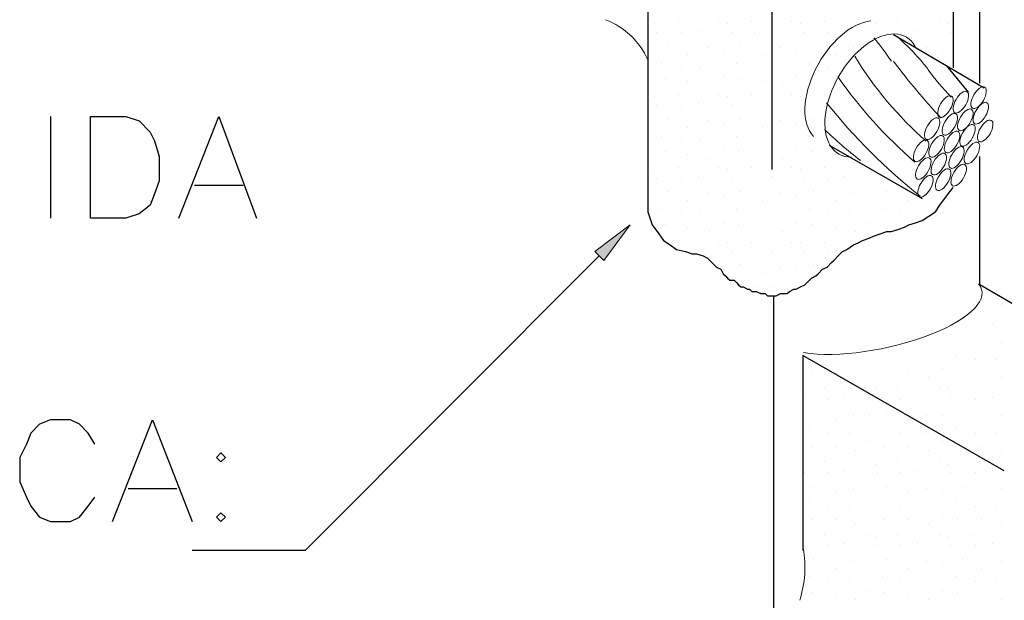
# Model space of a CAD drawing. Header units: millimetres. Extents: x 4477830 to 4478275, y -30323838 to -30323445.
# Tile 23 of 124: x 4477873.82 to 4477876.42, y -30323605 to -30323603.47. Entities that reach past the tile are written whole.
import ezdxf

# ---------------------------------------------------------------- set-up
doc = ezdxf.new("R2010")
doc.units = ezdxf.units.MM

msp = doc.modelspace()

# ---------------------------------------------------------------- hatches: boundary and pattern name
at = {"transparency": 33554560}
msp.add_hatch(color=8, dxfattribs=at).paths.add_polyline_path([(4477875.3605, -30323604.1004), (4477875.3371, -30323604.0771), (4477875.4304, -30323604.0071)], flags=0)

# ---------------------------------------------------------------- linework, layer by layer
at = {"color": 3, "lineweight": 25, "flags": 128}
for points in [[(4477876.3517, -30323603.6339), (4477876.3517, -30323602.0187)], [(4477876.1243, -30323603.5056), (4477876.3634, -30323603.6456)], [(4477875.9552, -30323603.7972), (4477876.2001, -30323603.9371)], [(4477876.3517, -30323604.1646), (4477876.3517, -30323603.8264)], [(4477875.8094, -30323605.1791), (4477875.8094, -30323604.1937)]]:
    msp.add_lwpolyline(points, dxfattribs=at)
at = {"color": 18, "lineweight": 25, "true_color": 0x000000, "flags": 128}
for points in [[(4477876.2818, -30323603.1266), (4477876.2818, -30323603.5931)], [(4477875.4771, -30323603.1849), (4477875.4771, -30323603.9721)], [(4477875.8036, -30323603.3832), (4477875.8036, -30323603.8613)], [(4477873.9027, -30323603.7214), (4477873.9027, -30323603.9896)], [(4477874.0077, -30323603.9896), (4477874.0077, -30323603.7214), (4477874.101, -30323603.7214), (4477874.1359, -30323603.7331), (4477874.1651, -30323603.7622), (4477874.1768, -30323603.7855), (4477874.1884, -30323603.8264), (4477874.1884, -30323603.8905), (4477874.1768, -30323603.9255), (4477874.1651, -30323603.9546), (4477874.1359, -30323603.978), (4477874.101, -30323603.9896), (4477874.0077, -30323603.9896)], [(4477874.2409, -30323603.9896), (4477874.3459, -30323603.7214), (4477874.445, -30323603.9896)], [(4477874.2817, -30323603.9022), (4477874.41, -30323603.9022)], [(4477875.8444, -30323604.1879), (4477875.8503, -30323604.182), (4477875.8619, -30323604.1762), (4477875.8678, -30323604.1762), (4477875.8794, -30323604.1704), (4477875.8911, -30323604.1646), (4477875.8969, -30323604.1587), (4477875.9086, -30323604.1471), (4477875.9202, -30323604.1412), (4477875.9261, -30323604.1354), (4477875.9377, -30323604.1237), (4477875.9494, -30323604.1179), (4477875.9611, -30323604.1062), (4477875.9669, -30323604.1004), (4477875.9785, -30323604.0887), (4477875.9902, -30323604.0771), (4477876.0019, -30323604.0713), (4477876.0194, -30323604.0596), (4477876.031, -30323604.0538), (4477876.0427, -30323604.0479), (4477876.0602, -30323604.0421), (4477876.0718, -30323604.0363), (4477876.0893, -30323604.0304), (4477876.1068, -30323604.0246), (4477876.1185, -30323604.0246), (4477876.136, -30323604.0188), (4477876.1535, -30323604.0129), (4477876.1651, -30323604.0071), (4477876.1826, -30323604.0013), (4477876.2001, -30323603.9955), (4477876.2176, -30323603.9838), (4477876.2351, -30323603.9721), (4477876.2468, -30323603.9546), (4477876.2643, -30323603.9313), (4477876.2818, -30323603.908)], [(4477875.4771, -30323603.9721), (4477875.4887, -30323604.0071), (4477875.5062, -30323604.0304), (4477875.5179, -30323604.0479), (4477875.5354, -30323604.0596), (4477875.5529, -30323604.0713), (4477875.5762, -30323604.0771), (4477875.5937, -30323604.0829), (4477875.6054, -30323604.0829), (4477875.6229, -30323604.0887), (4477875.6345, -30323604.0946), (4477875.6403, -30323604.1004), (4477875.652, -30323604.1121), (4477875.6578, -30323604.1179), (4477875.6695, -30323604.1237), (4477875.6753, -30323604.1354), (4477875.6812, -30323604.1412), (4477875.687, -30323604.1471), (4477875.6928, -30323604.1529), (4477875.7045, -30323604.1529), (4477875.7103, -30323604.1587), (4477875.7161, -30323604.1646), (4477875.722, -30323604.1704), (4477875.7278, -30323604.1704), (4477875.7395, -30323604.1762), (4477875.7453, -30323604.1762), (4477875.7511, -30323604.182), (4477875.757, -30323604.182), (4477875.7628, -30323604.182)], [(4477875.996, -30323604.0771), (4477875.996, -30323604.0771)], [(4477875.7103, -30323604.1587), (4477875.7103, -30323604.1587)], [(4477876.7832, -30323604.4153), (4477876.3517, -30323604.1646)], [(4477876.4159, -30323604.6544), (4477875.8852, -30323604.3511)], [(4477875.8852, -30323604.3511), (4477875.8852, -30323604.8643)], [(4477874.0193, -30323604.5844), (4477874.0018, -30323604.5552), (4477873.9785, -30323604.5319), (4477873.9552, -30323604.5202), (4477873.9027, -30323604.5202), (4477873.8736, -30323604.5319), (4477873.8502, -30323604.5552), (4477873.8386, -30323604.5844), (4477873.8211, -30323604.6194), (4477873.8211, -30323604.6835), (4477873.8386, -30323604.7243), (4477873.8502, -30323604.7477), (4477873.8736, -30323604.7768), (4477873.9027, -30323604.7885), (4477873.9552, -30323604.7885), (4477873.9785, -30323604.7768), (4477874.0018, -30323604.7477), (4477874.0193, -30323604.7243)], [(4477874.066, -30323604.7885), (4477874.1709, -30323604.5202), (4477874.2759, -30323604.7885)], [(4477874.3517, -30323604.6077), (4477874.34, -30323604.6194), (4477874.3517, -30323604.631), (4477874.3634, -30323604.6194), (4477874.3517, -30323604.6077)], [(4477874.1068, -30323604.701), (4477874.2351, -30323604.701)], [(4477874.3517, -30323604.7651), (4477874.34, -30323604.7768), (4477874.3517, -30323604.7885), (4477874.3634, -30323604.7768), (4477874.3517, -30323604.7651)]]:
    msp.add_lwpolyline(points, dxfattribs=at)
at = {"color": 8, "lineweight": 25, "flags": 128}
for points in [[(4477875.4712, -30323603.4707), (4477875.4712, -30323603.4707)], [(4477875.4946, -30323603.4765), (4477875.4946, -30323603.4765)], [(4477875.5587, -30323603.4707), (4477875.5587, -30323603.4707)], [(4477875.6637, -30323603.4707), (4477875.6637, -30323603.4707)], [(4477875.687, -30323603.4765), (4477875.687, -30323603.4765)], [(4477875.7511, -30323603.4707), (4477875.7511, -30323603.4707)], [(4477875.8561, -30323603.4707), (4477875.8561, -30323603.4707)], [(4477875.8794, -30323603.4765), (4477875.8794, -30323603.4765)], [(4477875.9436, -30323603.4707), (4477875.9436, -30323603.4707)], [(4477876.0543, -30323603.4707), (4477876.0543, -30323603.4707)], [(4477876.0777, -30323603.4765), (4477876.0777, -30323603.4765)], [(4477876.136, -30323603.4707), (4477876.136, -30323603.4707)], [(4477876.2468, -30323603.4707), (4477876.2468, -30323603.4707)], [(4477876.2701, -30323603.4765), (4477876.2701, -30323603.4765)], [(4477875.4188, -30323603.494), (4477875.4188, -30323603.494)], [(4477875.5004, -30323603.4998), (4477875.5004, -30323603.4998)], [(4477875.5645, -30323603.4998), (4477875.5645, -30323603.4998)], [(4477875.6112, -30323603.494), (4477875.6112, -30323603.494)], [(4477875.6987, -30323603.4998), (4477875.6987, -30323603.4998)], [(4477875.757, -30323603.4998), (4477875.757, -30323603.4998)], [(4477875.8036, -30323603.494), (4477875.8036, -30323603.494)], [(4477875.8911, -30323603.4998), (4477875.8911, -30323603.4998)], [(4477875.9494, -30323603.4998), (4477875.9494, -30323603.4998)], [(4477875.996, -30323603.494), (4477875.996, -30323603.494)], [(4477876.0835, -30323603.4998), (4477876.0835, -30323603.4998)], [(4477876.1418, -30323603.4998), (4477876.1418, -30323603.4998)], [(4477876.1885, -30323603.494), (4477876.1885, -30323603.494)], [(4477876.2759, -30323603.4998), (4477876.2759, -30323603.4998)], [(4477875.4829, -30323603.5465), (4477875.4829, -30323603.5465)], [(4477875.5296, -30323603.5348), (4477875.5296, -30323603.5348)], [(4477875.6345, -30323603.5406), (4477875.6345, -30323603.5406)], [(4477875.6753, -30323603.5465), (4477875.6753, -30323603.5465)], [(4477875.722, -30323603.5348), (4477875.722, -30323603.5348)], [(4477875.8269, -30323603.5406), (4477875.8269, -30323603.5406)], [(4477875.8678, -30323603.5465), (4477875.8678, -30323603.5465)], [(4477875.9144, -30323603.5348), (4477875.9144, -30323603.5348)], [(4477876.0194, -30323603.5406), (4477876.0194, -30323603.5406)], [(4477876.2118, -30323603.5406), (4477876.2118, -30323603.5406)], [(4477876.2526, -30323603.5465), (4477876.2526, -30323603.5465)], [(4477875.582, -30323603.5581), (4477875.582, -30323603.5581)], [(4477875.7803, -30323603.5581), (4477875.7803, -30323603.5581)], [(4477875.9727, -30323603.5581), (4477875.9727, -30323603.5581)], [(4477875.5121, -30323603.5815), (4477875.5121, -30323603.5815)], [(4477875.5645, -30323603.5931), (4477875.5645, -30323603.5931)], [(4477875.617, -30323603.5931), (4477875.617, -30323603.5931)], [(4477875.7103, -30323603.5815), (4477875.7103, -30323603.5815)], [(4477875.757, -30323603.5931), (4477875.757, -30323603.5931)], [(4477875.8094, -30323603.5931), (4477875.8094, -30323603.5931)], [(4477875.9027, -30323603.5815), (4477875.9027, -30323603.5815)], [(4477875.9494, -30323603.5931), (4477875.9494, -30323603.5931)], [(4477876.3226, -30323603.6573), (4477876.2643, -30323603.5873)], [(4477875.4829, -30323603.6164), (4477875.4829, -30323603.6164)], [(4477875.5237, -30323603.6223), (4477875.5237, -30323603.6223)], [(4477875.582, -30323603.6281), (4477875.582, -30323603.6281)], [(4477875.6753, -30323603.6164), (4477875.6753, -30323603.6164)], [(4477875.7161, -30323603.6223), (4477875.7161, -30323603.6223)], [(4477875.7803, -30323603.6281), (4477875.7803, -30323603.6281)], [(4477875.8678, -30323603.6164), (4477875.8678, -30323603.6164)], [(4477875.9086, -30323603.6223), (4477875.9086, -30323603.6223)], [(4477875.9727, -30323603.6281), (4477875.9727, -30323603.6281)], [(4477875.6403, -30323603.6398), (4477875.6403, -30323603.6398)], [(4477875.8328, -30323603.6398), (4477875.8328, -30323603.6398)], [(4477875.4946, -30323603.6689), (4477875.4946, -30323603.6689)], [(4477875.5587, -30323603.6631), (4477875.5587, -30323603.6631)], [(4477875.6637, -30323603.6631), (4477875.6637, -30323603.6631)], [(4477875.687, -30323603.6689), (4477875.687, -30323603.6689)], [(4477875.7511, -30323603.6631), (4477875.7511, -30323603.6631)], [(4477875.8561, -30323603.6631), (4477875.8561, -30323603.6631)], [(4477875.8794, -30323603.6689), (4477875.8794, -30323603.6689)], [(4477875.9436, -30323603.6631), (4477875.9436, -30323603.6631)], [(4477875.5004, -30323603.6922), (4477875.5004, -30323603.6922)], [(4477875.5645, -30323603.6981), (4477875.5645, -30323603.6981)], [(4477875.6112, -30323603.6864), (4477875.6112, -30323603.6864)], [(4477875.6987, -30323603.6922), (4477875.6987, -30323603.6922)], [(4477875.757, -30323603.6981), (4477875.757, -30323603.6981)], [(4477875.8036, -30323603.6864), (4477875.8036, -30323603.6864)], [(4477875.8911, -30323603.6922), (4477875.8911, -30323603.6922)], [(4477875.5296, -30323603.7272), (4477875.5296, -30323603.7272)], [(4477875.6345, -30323603.7331), (4477875.6345, -30323603.7331)], [(4477875.722, -30323603.7272), (4477875.722, -30323603.7272)], [(4477875.8269, -30323603.7331), (4477875.8269, -30323603.7331)], [(4477875.9144, -30323603.7272), (4477875.9144, -30323603.7272)], [(4477875.4829, -30323603.7389), (4477875.4829, -30323603.7389)], [(4477875.582, -30323603.7506), (4477875.582, -30323603.7506)], [(4477875.6753, -30323603.7389), (4477875.6753, -30323603.7389)], [(4477875.7803, -30323603.7506), (4477875.7803, -30323603.7506)], [(4477875.8678, -30323603.7389), (4477875.8678, -30323603.7389)], [(4477875.5121, -30323603.7739), (4477875.5121, -30323603.7739)], [(4477875.5645, -30323603.7855), (4477875.5645, -30323603.7855)], [(4477875.617, -30323603.7855), (4477875.617, -30323603.7855)], [(4477875.7103, -30323603.7739), (4477875.7103, -30323603.7739)], [(4477875.757, -30323603.7855), (4477875.757, -30323603.7855)], [(4477875.8094, -30323603.7855), (4477875.8094, -30323603.7855)], [(4477875.9027, -30323603.7739), (4477875.9027, -30323603.7739)], [(4477875.4829, -30323603.8089), (4477875.4829, -30323603.8089)], [(4477875.5237, -30323603.8147), (4477875.5237, -30323603.8147)], [(4477875.6753, -30323603.8089), (4477875.6753, -30323603.8089)], [(4477875.7161, -30323603.8147), (4477875.7161, -30323603.8147)], [(4477875.8678, -30323603.8089), (4477875.8678, -30323603.8089)], [(4477875.9086, -30323603.8147), (4477875.9086, -30323603.8147)], [(4477875.582, -30323603.8205), (4477875.582, -30323603.8205)], [(4477875.6403, -30323603.8322), (4477875.6403, -30323603.8322)], [(4477875.7803, -30323603.8205), (4477875.7803, -30323603.8205)], [(4477875.8328, -30323603.8322), (4477875.8328, -30323603.8322)], [(4477875.9727, -30323603.8205), (4477875.9727, -30323603.8205)], [(4477875.4946, -30323603.8613), (4477875.4946, -30323603.8613)], [(4477875.5587, -30323603.8555), (4477875.5587, -30323603.8555)], [(4477875.6637, -30323603.8555), (4477875.6637, -30323603.8555)], [(4477875.687, -30323603.8613), (4477875.687, -30323603.8613)], [(4477875.7511, -30323603.8555), (4477875.7511, -30323603.8555)], [(4477875.8561, -30323603.8555), (4477875.8561, -30323603.8555)], [(4477875.8794, -30323603.8613), (4477875.8794, -30323603.8613)], [(4477875.9436, -30323603.8555), (4477875.9436, -30323603.8555)], [(4477876.0543, -30323603.8555), (4477876.0543, -30323603.8555)], [(4477875.5004, -30323603.8847), (4477875.5004, -30323603.8847)], [(4477875.5645, -30323603.8905), (4477875.5645, -30323603.8905)], [(4477875.6112, -30323603.8788), (4477875.6112, -30323603.8788)], [(4477875.6987, -30323603.8847), (4477875.6987, -30323603.8847)], [(4477875.757, -30323603.8905), (4477875.757, -30323603.8905)], [(4477875.8036, -30323603.8788), (4477875.8036, -30323603.8788)], [(4477875.8911, -30323603.8847), (4477875.8911, -30323603.8847)], [(4477875.9494, -30323603.8905), (4477875.9494, -30323603.8905)], [(4477875.996, -30323603.8788), (4477875.996, -30323603.8788)], [(4477876.0835, -30323603.8847), (4477876.0835, -30323603.8847)], [(4477875.4829, -30323603.9313), (4477875.4829, -30323603.9313)], [(4477875.5296, -30323603.9197), (4477875.5296, -30323603.9197)], [(4477875.582, -30323603.943), (4477875.582, -30323603.943)], [(4477875.6345, -30323603.9255), (4477875.6345, -30323603.9255)], [(4477875.6753, -30323603.9313), (4477875.6753, -30323603.9313)], [(4477875.722, -30323603.9197), (4477875.722, -30323603.9197)], [(4477875.7803, -30323603.943), (4477875.7803, -30323603.943)], [(4477875.8269, -30323603.9255), (4477875.8269, -30323603.9255)], [(4477875.8678, -30323603.9313), (4477875.8678, -30323603.9313)], [(4477875.9144, -30323603.9197), (4477875.9144, -30323603.9197)], [(4477875.9727, -30323603.943), (4477875.9727, -30323603.943)], [(4477876.0194, -30323603.9255), (4477876.0194, -30323603.9255)], [(4477876.0602, -30323603.9313), (4477876.0602, -30323603.9313)], [(4477876.1068, -30323603.9197), (4477876.1068, -30323603.9197)], [(4477876.1651, -30323603.943), (4477876.1651, -30323603.943)], [(4477876.2526, -30323603.9313), (4477876.2526, -30323603.9313)], [(4477875.5121, -30323603.9663), (4477875.5121, -30323603.9663)], [(4477875.7103, -30323603.9663), (4477875.7103, -30323603.9663)], [(4477875.9027, -30323603.9663), (4477875.9027, -30323603.9663)], [(4477876.0952, -30323603.9663), (4477876.0952, -30323603.9663)], [(4477875.5645, -30323603.978), (4477875.5645, -30323603.978)], [(4477875.617, -30323603.978), (4477875.617, -30323603.978)], [(4477875.757, -30323603.978), (4477875.757, -30323603.978)], [(4477875.8094, -30323603.978), (4477875.8094, -30323603.978)], [(4477875.9494, -30323603.978), (4477875.9494, -30323603.978)], [(4477876.0077, -30323603.978), (4477876.0077, -30323603.978)], [(4477876.1418, -30323603.978), (4477876.1418, -30323603.978)], [(4477876.2001, -30323603.978), (4477876.2001, -30323603.978)], [(4477875.5237, -30323604.0071), (4477875.5237, -30323604.0071)], [(4477875.582, -30323604.0129), (4477875.582, -30323604.0129)], [(4477875.6753, -30323604.0013), (4477875.6753, -30323604.0013)], [(4477875.7161, -30323604.0071), (4477875.7161, -30323604.0071)], [(4477875.7803, -30323604.0129), (4477875.7803, -30323604.0129)], [(4477875.8678, -30323604.0013), (4477875.8678, -30323604.0013)], [(4477875.9086, -30323604.0071), (4477875.9086, -30323604.0071)], [(4477875.9727, -30323604.0129), (4477875.9727, -30323604.0129)], [(4477876.0602, -30323604.0013), (4477876.0602, -30323604.0013)], [(4477876.101, -30323604.0071), (4477876.101, -30323604.0071)], [(4477875.6403, -30323604.0246), (4477875.6403, -30323604.0246)], [(4477875.8328, -30323604.0246), (4477875.8328, -30323604.0246)], [(4477876.0252, -30323604.0246), (4477876.0252, -30323604.0246)], [(4477875.5587, -30323604.0538), (4477875.5587, -30323604.0538)], [(4477875.6637, -30323604.0538), (4477875.6637, -30323604.0538)], [(4477875.687, -30323604.0538), (4477875.687, -30323604.0538)], [(4477875.7511, -30323604.0538), (4477875.7511, -30323604.0538)], [(4477875.8561, -30323604.0538), (4477875.8561, -30323604.0538)], [(4477875.8794, -30323604.0538), (4477875.8794, -30323604.0538)], [(4477875.9436, -30323604.0538), (4477875.9436, -30323604.0538)], [(4477874.5733, -30323604.8643), (4477875.3488, -30323604.0887)], [(4477875.6112, -30323604.0771), (4477875.6112, -30323604.0771)], [(4477875.6987, -30323604.0771), (4477875.6987, -30323604.0771)], [(4477875.757, -30323604.0829), (4477875.757, -30323604.0829)], [(4477875.8036, -30323604.0771), (4477875.8036, -30323604.0771)], [(4477875.8911, -30323604.0771), (4477875.8911, -30323604.0771)], [(4477875.9494, -30323604.0829), (4477875.9494, -30323604.0829)], [(4477875.6753, -30323604.1237), (4477875.6753, -30323604.1237)], [(4477875.722, -30323604.1121), (4477875.722, -30323604.1121)], [(4477875.8269, -30323604.1179), (4477875.8269, -30323604.1179)], [(4477875.8678, -30323604.1237), (4477875.8678, -30323604.1237)], [(4477875.9144, -30323604.1121), (4477875.9144, -30323604.1121)], [(4477875.7803, -30323604.1354), (4477875.7803, -30323604.1354)], [(4477875.757, -30323604.1704), (4477875.757, -30323604.1704)], [(4477875.8094, -30323604.1704), (4477875.8094, -30323604.1704)], [(4477875.7628, -30323604.182), (4477875.7745, -30323604.1879), (4477875.7803, -30323604.1879), (4477875.7861, -30323604.1879), (4477875.792, -30323604.1937), (4477875.8036, -30323604.1937), (4477875.8094, -30323604.1937), (4477875.8153, -30323604.1937), (4477875.8269, -30323604.1879), (4477875.8328, -30323604.1879), (4477875.8444, -30323604.1879)], [(4477876.3576, -30323604.2054), (4477876.3576, -30323604.2054)], [(4477876.41, -30323604.217), (4477876.41, -30323604.217)], [(4477876.3867, -30323604.2695), (4477876.3867, -30323604.2695)], [(4477876.3576, -30323604.3278), (4477876.3576, -30323604.3278)], [(4477876.41, -30323604.3162), (4477876.41, -30323604.3162)], [(4477876.2876, -30323604.3511), (4477876.2876, -30323604.3511)], [(4477876.3401, -30323604.3628), (4477876.3401, -30323604.3628)], [(4477876.3925, -30323604.3628), (4477876.3925, -30323604.3628)], [(4477875.9086, -30323604.3978), (4477875.9086, -30323604.3978)], [(4477875.9727, -30323604.3978), (4477875.9727, -30323604.3978)], [(4477876.0252, -30323604.4095), (4477876.0252, -30323604.4095)], [(4477876.1651, -30323604.3978), (4477876.1651, -30323604.3978)], [(4477876.2176, -30323604.4095), (4477876.2176, -30323604.4095)], [(4477876.2526, -30323604.3861), (4477876.2526, -30323604.3861)], [(4477876.2934, -30323604.3978), (4477876.2934, -30323604.3978)], [(4477876.3576, -30323604.3978), (4477876.3576, -30323604.3978)], [(4477876.41, -30323604.4095), (4477876.41, -30323604.4095)], [(4477875.8911, -30323604.4619), (4477875.8911, -30323604.4619)], [(4477875.9436, -30323604.4386), (4477875.9436, -30323604.4386)], [(4477875.996, -30323604.4619), (4477875.996, -30323604.4619)], [(4477876.0543, -30323604.4386), (4477876.0543, -30323604.4386)], [(4477876.0777, -30323604.4386), (4477876.0777, -30323604.4386)], [(4477876.0835, -30323604.4619), (4477876.0835, -30323604.4619)], [(4477876.136, -30323604.4386), (4477876.136, -30323604.4386)], [(4477876.1885, -30323604.4619), (4477876.1885, -30323604.4619)], [(4477876.2468, -30323604.4386), (4477876.2468, -30323604.4386)], [(4477876.2701, -30323604.4386), (4477876.2701, -30323604.4386)], [(4477876.2759, -30323604.4619), (4477876.2759, -30323604.4619)], [(4477876.3284, -30323604.4386), (4477876.3284, -30323604.4386)], [(4477876.3867, -30323604.4619), (4477876.3867, -30323604.4619)], [(4477875.9494, -30323604.4678), (4477875.9494, -30323604.4678)], [(4477876.1418, -30323604.4678), (4477876.1418, -30323604.4678)], [(4477876.3401, -30323604.4678), (4477876.3401, -30323604.4678)], [(4477875.9144, -30323604.4969), (4477875.9144, -30323604.4969)], [(4477876.0194, -30323604.5086), (4477876.0194, -30323604.5086)], [(4477876.0602, -30323604.5086), (4477876.0602, -30323604.5086)], [(4477876.1068, -30323604.4969), (4477876.1068, -30323604.4969)], [(4477876.2118, -30323604.5086), (4477876.2118, -30323604.5086)], [(4477876.2526, -30323604.5086), (4477876.2526, -30323604.5086)], [(4477876.3051, -30323604.4969), (4477876.3051, -30323604.4969)], [(4477876.41, -30323604.5086), (4477876.41, -30323604.5086)], [(4477875.9727, -30323604.5202), (4477875.9727, -30323604.5202)], [(4477876.1651, -30323604.5202), (4477876.1651, -30323604.5202)], [(4477876.3576, -30323604.5202), (4477876.3576, -30323604.5202)], [(4477875.9027, -30323604.5436), (4477875.9027, -30323604.5436)], [(4477875.9494, -30323604.5552), (4477875.9494, -30323604.5552)], [(4477876.0077, -30323604.5552), (4477876.0077, -30323604.5552)], [(4477876.0952, -30323604.5436), (4477876.0952, -30323604.5436)], [(4477876.1418, -30323604.5552), (4477876.1418, -30323604.5552)], [(4477876.2001, -30323604.5552), (4477876.2001, -30323604.5552)], [(4477876.2876, -30323604.5436), (4477876.2876, -30323604.5436)], [(4477876.3401, -30323604.5552), (4477876.3401, -30323604.5552)], [(4477876.3925, -30323604.5552), (4477876.3925, -30323604.5552)], [(4477875.9086, -30323604.5902), (4477875.9086, -30323604.5902)], [(4477875.9727, -30323604.5902), (4477875.9727, -30323604.5902)], [(4477876.0602, -30323604.5786), (4477876.0602, -30323604.5786)], [(4477876.101, -30323604.5902), (4477876.101, -30323604.5902)], [(4477876.1651, -30323604.5902), (4477876.1651, -30323604.5902)], [(4477876.2526, -30323604.5786), (4477876.2526, -30323604.5786)], [(4477876.2934, -30323604.5902), (4477876.2934, -30323604.5902)], [(4477876.3576, -30323604.5902), (4477876.3576, -30323604.5902)], [(4477876.0252, -30323604.6019), (4477876.0252, -30323604.6019)], [(4477876.2176, -30323604.6019), (4477876.2176, -30323604.6019)], [(4477876.41, -30323604.6019), (4477876.41, -30323604.6019)], [(4477875.9436, -30323604.631), (4477875.9436, -30323604.631)], [(4477876.0543, -30323604.631), (4477876.0543, -30323604.631)], [(4477876.0777, -30323604.6369), (4477876.0777, -30323604.6369)], [(4477876.136, -30323604.631), (4477876.136, -30323604.631)], [(4477876.2468, -30323604.631), (4477876.2468, -30323604.631)], [(4477876.2701, -30323604.6369), (4477876.2701, -30323604.6369)], [(4477876.3284, -30323604.631), (4477876.3284, -30323604.631)], [(4477875.8911, -30323604.6602), (4477875.8911, -30323604.6602)], [(4477875.9494, -30323604.6602), (4477875.9494, -30323604.6602)], [(4477875.996, -30323604.6544), (4477875.996, -30323604.6544)], [(4477876.0835, -30323604.6602), (4477876.0835, -30323604.6602)], [(4477876.1418, -30323604.6602), (4477876.1418, -30323604.6602)], [(4477876.1885, -30323604.6544), (4477876.1885, -30323604.6544)], [(4477876.2759, -30323604.6602), (4477876.2759, -30323604.6602)], [(4477876.3401, -30323604.6602), (4477876.3401, -30323604.6602)], [(4477876.3867, -30323604.6544), (4477876.3867, -30323604.6544)], [(4477875.9144, -30323604.6952), (4477875.9144, -30323604.6952)], [(4477876.1068, -30323604.6952), (4477876.1068, -30323604.6952)], [(4477876.3051, -30323604.6952), (4477876.3051, -30323604.6952)], [(4477875.9727, -30323604.7127), (4477875.9727, -30323604.7127)], [(4477876.0194, -30323604.701), (4477876.0194, -30323604.701)], [(4477876.0602, -30323604.7068), (4477876.0602, -30323604.7068)], [(4477876.1651, -30323604.7127), (4477876.1651, -30323604.7127)], [(4477876.2118, -30323604.701), (4477876.2118, -30323604.701)], [(4477876.2526, -30323604.7068), (4477876.2526, -30323604.7068)], [(4477876.3576, -30323604.7127), (4477876.3576, -30323604.7127)], [(4477876.41, -30323604.701), (4477876.41, -30323604.701)], [(4477875.9027, -30323604.736), (4477875.9027, -30323604.736)], [(4477875.9494, -30323604.7477), (4477875.9494, -30323604.7477)], [(4477876.0077, -30323604.7477), (4477876.0077, -30323604.7477)], [(4477876.0952, -30323604.736), (4477876.0952, -30323604.736)], [(4477876.1418, -30323604.7477), (4477876.1418, -30323604.7477)], [(4477876.2001, -30323604.7477), (4477876.2001, -30323604.7477)], [(4477876.2876, -30323604.736), (4477876.2876, -30323604.736)], [(4477876.3401, -30323604.7477), (4477876.3401, -30323604.7477)], [(4477876.3925, -30323604.7477), (4477876.3925, -30323604.7477)], [(4477876.0602, -30323604.771), (4477876.0602, -30323604.771)], [(4477876.2526, -30323604.771), (4477876.2526, -30323604.771)], [(4477875.9086, -30323604.7826), (4477875.9086, -30323604.7826)], [(4477875.9727, -30323604.7826), (4477875.9727, -30323604.7826)], [(4477876.0252, -30323604.7943), (4477876.0252, -30323604.7943)], [(4477876.101, -30323604.7826), (4477876.101, -30323604.7826)], [(4477876.1651, -30323604.7826), (4477876.1651, -30323604.7826)], [(4477876.2176, -30323604.7943), (4477876.2176, -30323604.7943)], [(4477876.2934, -30323604.7826), (4477876.2934, -30323604.7826)], [(4477876.3576, -30323604.7826), (4477876.3576, -30323604.7826)], [(4477876.41, -30323604.7943), (4477876.41, -30323604.7943)], [(4477875.9436, -30323604.8235), (4477875.9436, -30323604.8235)], [(4477876.0543, -30323604.8235), (4477876.0543, -30323604.8235)], [(4477876.136, -30323604.8235), (4477876.136, -30323604.8235)], [(4477876.2468, -30323604.8235), (4477876.2468, -30323604.8235)], [(4477876.3284, -30323604.8235), (4477876.3284, -30323604.8235)], [(4477875.8911, -30323604.8526), (4477875.8911, -30323604.8526)], [(4477875.9494, -30323604.8526), (4477875.9494, -30323604.8526)], [(4477875.996, -30323604.8468), (4477875.996, -30323604.8468)], [(4477876.0777, -30323604.8293), (4477876.0777, -30323604.8293)], [(4477876.0835, -30323604.8526), (4477876.0835, -30323604.8526)], [(4477876.1418, -30323604.8526), (4477876.1418, -30323604.8526)], [(4477876.1885, -30323604.8468), (4477876.1885, -30323604.8468)], [(4477876.2701, -30323604.8293), (4477876.2701, -30323604.8293)], [(4477876.2759, -30323604.8526), (4477876.2759, -30323604.8526)], [(4477876.3401, -30323604.8526), (4477876.3401, -30323604.8526)], [(4477876.3867, -30323604.8468), (4477876.3867, -30323604.8468)], [(4477874.5733, -30323604.8643), (4477874.2759, -30323604.8643)], [(4477875.9144, -30323604.8876), (4477875.9144, -30323604.8876)], [(4477876.0194, -30323604.8934), (4477876.0194, -30323604.8934)], [(4477876.0602, -30323604.8993), (4477876.0602, -30323604.8993)], [(4477876.1068, -30323604.8876), (4477876.1068, -30323604.8876)], [(4477876.2118, -30323604.8934), (4477876.2118, -30323604.8934)], [(4477876.2526, -30323604.8993), (4477876.2526, -30323604.8993)], [(4477876.3051, -30323604.8876), (4477876.3051, -30323604.8876)], [(4477876.41, -30323604.8934), (4477876.41, -30323604.8934)], [(4477875.9727, -30323604.9109), (4477875.9727, -30323604.9109)], [(4477876.1651, -30323604.9109), (4477876.1651, -30323604.9109)], [(4477876.3576, -30323604.9109), (4477876.3576, -30323604.9109)], [(4477875.9027, -30323604.9342), (4477875.9027, -30323604.9342)], [(4477875.9494, -30323604.9459), (4477875.9494, -30323604.9459)], [(4477876.0077, -30323604.9459), (4477876.0077, -30323604.9459)], [(4477876.0952, -30323604.9342), (4477876.0952, -30323604.9342)], [(4477876.1418, -30323604.9459), (4477876.1418, -30323604.9459)], [(4477876.2001, -30323604.9459), (4477876.2001, -30323604.9459)], [(4477876.2876, -30323604.9342), (4477876.2876, -30323604.9342)], [(4477876.3401, -30323604.9459), (4477876.3401, -30323604.9459)], [(4477876.3925, -30323604.9459), (4477876.3925, -30323604.9459)], [(4477875.9086, -30323604.9751), (4477875.9086, -30323604.9751)], [(4477875.9727, -30323604.9809), (4477875.9727, -30323604.9809)], [(4477876.0602, -30323604.9692), (4477876.0602, -30323604.9692)], [(4477876.101, -30323604.9751), (4477876.101, -30323604.9751)], [(4477876.1651, -30323604.9809), (4477876.1651, -30323604.9809)], [(4477876.2526, -30323604.9692), (4477876.2526, -30323604.9692)], [(4477876.2934, -30323604.9751), (4477876.2934, -30323604.9751)], [(4477876.3576, -30323604.9809), (4477876.3576, -30323604.9809)], [(4477876.0252, -30323604.9926), (4477876.0252, -30323604.9926)], [(4477876.2176, -30323604.9926), (4477876.2176, -30323604.9926)], [(4477876.41, -30323604.9926), (4477876.41, -30323604.9926)]]:
    msp.add_lwpolyline(points, dxfattribs=at)
at = {"color": 8, "lineweight": 0, "flags": 128}
msp.add_lwpolyline([(4477875.3605, -30323604.1004), (4477875.3371, -30323604.0771), (4477875.4304, -30323604.0071), (4477875.3605, -30323604.1004)], dxfattribs=at)
at = {"color": 18, "lineweight": 0, "true_color": 0x000000}
for points in [[(4477875.4771, -30323603.5723), (4477875.4554, -30323603.5237), (4477875.4152, -30323603.4856), (4477875.3654, -30323603.4665)], [(4477876.065, -30323603.4692), (4477876.0135, -30323603.4743), (4477875.954, -30323603.5264), (4477875.9189, -30323603.597)], [(4477876.1819, -30323603.5372), (4477876.158, -30323603.4939), (4477876.1047, -30323603.4925), (4477876.0504, -30323603.5337)], [(4477876.0504, -30323603.5337), (4477875.996, -30323603.5748), (4477875.9533, -30323603.6489), (4477875.945, -30323603.7165)], [(4477875.9189, -30323603.597), (4477875.8839, -30323603.6677), (4477875.8817, -30323603.7398), (4477875.9136, -30323603.7739)], [(4477875.945, -30323603.7165), (4477875.9367, -30323603.7841), (4477875.9647, -30323603.8294), (4477876.0141, -30323603.8282)], [(4477875.8773, -30323604.9952), (4477875.8915, -30323604.9512), (4477875.8948, -30323604.9044), (4477875.8868, -30323604.8589)]]:
    msp.add_open_spline(points, degree=3, dxfattribs=at)
at = {"color": 8, "lineweight": 0}
for points in [[(4477876.119, -30323603.5758), (4477876.1044, -30323603.5546), (4477876.089, -30323603.5339), (4477876.0728, -30323603.5138)], [(4477876.2151, -30323603.596), (4477876.1905, -30323603.5651), (4477876.1632, -30323603.5364), (4477876.1335, -30323603.5105)], [(4477876.0189, -30323603.5645), (4477876.018, -30323603.5629), (4477876.017, -30323603.5612), (4477876.0161, -30323603.5595)], [(4477876.0225, -30323603.5627), (4477876.0735, -30323603.6462), (4477876.1368, -30323603.7216), (4477876.2102, -30323603.7864)], [(4477876.1243, -30323603.5756), (4477876.1632, -30323603.6276), (4477876.205, -30323603.6775), (4477876.2495, -30323603.7248)], [(4477876.2148, -30323603.5971), (4477876.2339, -30323603.6229), (4477876.2546, -30323603.6475), (4477876.2767, -30323603.6708)], [(4477875.9777, -30323603.616), (4477876.0358, -30323603.6994), (4477876.1041, -30323603.7752), (4477876.181, -30323603.8418)], [(4477875.948, -30323603.6852), (4477876.0208, -30323603.776), (4477876.1035, -30323603.8584), (4477876.1946, -30323603.9308)], [(4477875.9423, -30323603.7556), (4477875.9728, -30323603.7842), (4477876.0044, -30323603.8115), (4477876.0372, -30323603.8375)]]:
    msp.add_open_spline(points, degree=3, dxfattribs=at)
at = {"color": 3, "lineweight": 20}
for points in [[(4477876.3182, -30323603.6557), (4477876.3112, -30323603.6517), (4477876.2984, -30323603.6609), (4477876.2895, -30323603.6762)], [(4477876.3148, -30323603.6908), (4477876.3236, -30323603.6754), (4477876.3252, -30323603.6597), (4477876.3182, -30323603.6557)], [(4477876.3648, -30323603.6441), (4477876.3579, -30323603.64), (4477876.345, -30323603.6492), (4477876.3362, -30323603.6645)], [(4477876.3614, -30323603.6791), (4477876.3703, -30323603.6638), (4477876.3718, -30323603.6481), (4477876.3648, -30323603.6441)], [(4477876.2774, -30323603.6674), (4477876.2704, -30323603.6634), (4477876.2576, -30323603.6725), (4477876.2487, -30323603.6879)], [(4477876.274, -30323603.7024), (4477876.2828, -30323603.6871), (4477876.2844, -30323603.6714), (4477876.2774, -30323603.6674)], [(4477876.2895, -30323603.6762), (4477876.2807, -30323603.6915), (4477876.2792, -30323603.7072), (4477876.2861, -30323603.7113)], [(4477876.3362, -30323603.6645), (4477876.3273, -30323603.6799), (4477876.3258, -30323603.6956), (4477876.3328, -30323603.6996)], [(4477876.3328, -30323603.6996), (4477876.3397, -30323603.7036), (4477876.3526, -30323603.6945), (4477876.3614, -30323603.6791)], [(4477876.3707, -30323603.6849), (4477876.3637, -30323603.6809), (4477876.3509, -30323603.69), (4477876.342, -30323603.7054)], [(4477876.3673, -30323603.7199), (4477876.3761, -30323603.7046), (4477876.3777, -30323603.6889), (4477876.3707, -30323603.6849)], [(4477876.2487, -30323603.6879), (4477876.2399, -30323603.7032), (4477876.2383, -30323603.7189), (4477876.2453, -30323603.7229)], [(4477876.2453, -30323603.7229), (4477876.2523, -30323603.727), (4477876.2651, -30323603.7178), (4477876.274, -30323603.7024)], [(4477876.289, -30323603.714), (4477876.2821, -30323603.71), (4477876.2692, -30323603.7192), (4477876.2604, -30323603.7345)], [(4477876.2861, -30323603.7113), (4477876.2931, -30323603.7153), (4477876.3059, -30323603.7061), (4477876.3148, -30323603.6908)], [(4477876.3299, -30323603.7024), (4477876.3229, -30323603.6983), (4477876.3101, -30323603.7075), (4477876.3012, -30323603.7229)], [(4477876.3264, -30323603.7374), (4477876.3353, -30323603.7221), (4477876.3368, -30323603.7064), (4477876.3299, -30323603.7024)], [(4477876.342, -30323603.7054), (4477876.3332, -30323603.7207), (4477876.3316, -30323603.7364), (4477876.3386, -30323603.7404)], [(4477876.2424, -30323603.7257), (4477876.2354, -30323603.7217), (4477876.2226, -30323603.7308), (4477876.2137, -30323603.7462)], [(4477876.239, -30323603.7608), (4477876.2478, -30323603.7454), (4477876.2494, -30323603.7297), (4477876.2424, -30323603.7257)], [(4477876.2604, -30323603.7345), (4477876.2515, -30323603.7499), (4477876.25, -30323603.7656), (4477876.257, -30323603.7696)], [(4477876.2856, -30323603.7491), (4477876.2945, -30323603.7338), (4477876.296, -30323603.7181), (4477876.289, -30323603.714)], [(4477876.3012, -30323603.7229), (4477876.2923, -30323603.7382), (4477876.2908, -30323603.7539), (4477876.2978, -30323603.7579)], [(4477876.3386, -30323603.7404), (4477876.3456, -30323603.7445), (4477876.3584, -30323603.7353), (4477876.3673, -30323603.7199)], [(4477876.3823, -30323603.7315), (4477876.3754, -30323603.7275), (4477876.3625, -30323603.7367), (4477876.3537, -30323603.752)], [(4477876.3789, -30323603.7666), (4477876.3878, -30323603.7512), (4477876.3893, -30323603.7355), (4477876.3823, -30323603.7315)], [(4477876.2137, -30323603.7462), (4477876.2049, -30323603.7615), (4477876.2034, -30323603.7772), (4477876.2103, -30323603.7812)], [(4477876.2103, -30323603.7812), (4477876.2173, -30323603.7853), (4477876.2301, -30323603.7761), (4477876.239, -30323603.7608)], [(4477876.257, -30323603.7696), (4477876.264, -30323603.7736), (4477876.2768, -30323603.7644), (4477876.2856, -30323603.7491)], [(4477876.2949, -30323603.7607), (4477876.2879, -30323603.7567), (4477876.2751, -30323603.7658), (4477876.2662, -30323603.7812)], [(4477876.2915, -30323603.7957), (4477876.3003, -30323603.7804), (4477876.3018, -30323603.7647), (4477876.2949, -30323603.7607)], [(4477876.2978, -30323603.7579), (4477876.3048, -30323603.7619), (4477876.3176, -30323603.7528), (4477876.3264, -30323603.7374)], [(4477876.3357, -30323603.7432), (4477876.3287, -30323603.7392), (4477876.3159, -30323603.7483), (4477876.307, -30323603.7637)], [(4477876.3323, -30323603.7782), (4477876.3411, -30323603.7629), (4477876.3427, -30323603.7472), (4477876.3357, -30323603.7432)], [(4477876.3537, -30323603.752), (4477876.3448, -30323603.7673), (4477876.3433, -30323603.783), (4477876.3503, -30323603.7871)], [(4477876.2132, -30323603.784), (4477876.2063, -30323603.78), (4477876.1934, -30323603.7891), (4477876.1846, -30323603.8045)], [(4477876.2098, -30323603.8191), (4477876.2187, -30323603.8037), (4477876.2202, -30323603.788), (4477876.2132, -30323603.784)], [(4477876.2541, -30323603.7723), (4477876.2471, -30323603.7683), (4477876.2343, -30323603.7775), (4477876.2254, -30323603.7928)], [(4477876.2507, -30323603.8074), (4477876.2595, -30323603.7921), (4477876.261, -30323603.7764), (4477876.2541, -30323603.7723)], [(4477876.2662, -30323603.7812), (4477876.2574, -30323603.7965), (4477876.2558, -30323603.8122), (4477876.2628, -30323603.8162)], [(4477876.307, -30323603.7637), (4477876.2982, -30323603.779), (4477876.2967, -30323603.7947), (4477876.3036, -30323603.7987)], [(4477876.3036, -30323603.7987), (4477876.3106, -30323603.8028), (4477876.3234, -30323603.7936), (4477876.3323, -30323603.7782)], [(4477876.3474, -30323603.7898), (4477876.3404, -30323603.7858), (4477876.3276, -30323603.795), (4477876.3187, -30323603.8103)], [(4477876.3503, -30323603.7871), (4477876.3572, -30323603.7911), (4477876.3701, -30323603.7819), (4477876.3789, -30323603.7666)], [(4477876.1846, -30323603.8045), (4477876.1757, -30323603.8198), (4477876.1742, -30323603.8355), (4477876.1812, -30323603.8395)], [(4477876.2254, -30323603.7928), (4477876.2165, -30323603.8082), (4477876.215, -30323603.8239), (4477876.222, -30323603.8279)], [(4477876.222, -30323603.8279), (4477876.229, -30323603.8319), (4477876.2418, -30323603.8227), (4477876.2507, -30323603.8074)], [(4477876.2628, -30323603.8162), (4477876.2698, -30323603.8203), (4477876.2826, -30323603.8111), (4477876.2915, -30323603.7957)], [(4477876.3065, -30323603.8015), (4477876.2996, -30323603.7975), (4477876.2867, -30323603.8066), (4477876.2779, -30323603.822)], [(4477876.3031, -30323603.8366), (4477876.312, -30323603.8212), (4477876.3135, -30323603.8055), (4477876.3065, -30323603.8015)], [(4477876.3187, -30323603.8103), (4477876.3098, -30323603.8257), (4477876.3083, -30323603.8414), (4477876.3153, -30323603.8454)], [(4477876.3439, -30323603.8249), (4477876.3528, -30323603.8096), (4477876.3543, -30323603.7939), (4477876.3474, -30323603.7898)], [(4477876.1812, -30323603.8395), (4477876.1881, -30323603.8436), (4477876.201, -30323603.8344), (4477876.2098, -30323603.8191)], [(4477876.2191, -30323603.8307), (4477876.2121, -30323603.8266), (4477876.1993, -30323603.8358), (4477876.1904, -30323603.8511)], [(4477876.2157, -30323603.8657), (4477876.2245, -30323603.8504), (4477876.226, -30323603.8347), (4477876.2191, -30323603.8307)], [(4477876.2312, -30323603.8395), (4477876.2224, -30323603.8548), (4477876.2208, -30323603.8705), (4477876.2278, -30323603.8745)], [(4477876.2599, -30323603.819), (4477876.2529, -30323603.815), (4477876.2401, -30323603.8241), (4477876.2312, -30323603.8395)], [(4477876.2565, -30323603.8541), (4477876.2653, -30323603.8387), (4477876.2669, -30323603.823), (4477876.2599, -30323603.819)], [(4477876.2779, -30323603.822), (4477876.269, -30323603.8373), (4477876.2675, -30323603.853), (4477876.2745, -30323603.857)], [(4477876.2745, -30323603.857), (4477876.2814, -30323603.8611), (4477876.2943, -30323603.8519), (4477876.3031, -30323603.8366)], [(4477876.3153, -30323603.8454), (4477876.3223, -30323603.8494), (4477876.3351, -30323603.8402), (4477876.3439, -30323603.8249)], [(4477876.1904, -30323603.8511), (4477876.1816, -30323603.8665), (4477876.18, -30323603.8822), (4477876.187, -30323603.8862)], [(4477876.187, -30323603.8862), (4477876.194, -30323603.8902), (4477876.2068, -30323603.8811), (4477876.2157, -30323603.8657)], [(4477876.2278, -30323603.8745), (4477876.2348, -30323603.8786), (4477876.2476, -30323603.8694), (4477876.2565, -30323603.8541)], [(4477876.2715, -30323603.8598), (4477876.2646, -30323603.8558), (4477876.2517, -30323603.865), (4477876.2429, -30323603.8803)], [(4477876.2681, -30323603.8949), (4477876.277, -30323603.8795), (4477876.2785, -30323603.8638), (4477876.2715, -30323603.8598)], [(4477876.3124, -30323603.8481), (4477876.3054, -30323603.8441), (4477876.2926, -30323603.8533), (4477876.2837, -30323603.8686)], [(4477876.309, -30323603.8832), (4477876.3178, -30323603.8679), (4477876.3193, -30323603.8522), (4477876.3124, -30323603.8481)], [(4477876.2249, -30323603.8773), (4477876.2179, -30323603.8733), (4477876.2051, -30323603.8824), (4477876.1962, -30323603.8978)], [(4477876.2215, -30323603.9124), (4477876.2303, -30323603.897), (4477876.2319, -30323603.8813), (4477876.2249, -30323603.8773)], [(4477876.2429, -30323603.8803), (4477876.234, -30323603.8956), (4477876.2325, -30323603.9113), (4477876.2395, -30323603.9154)], [(4477876.2837, -30323603.8686), (4477876.2749, -30323603.884), (4477876.2733, -30323603.8997), (4477876.2803, -30323603.9037)], [(4477876.2803, -30323603.9037), (4477876.2873, -30323603.9077), (4477876.3001, -30323603.8985), (4477876.309, -30323603.8832)], [(4477876.1962, -30323603.8978), (4477876.1874, -30323603.9131), (4477876.1859, -30323603.9288), (4477876.1928, -30323603.9328)], [(4477876.1928, -30323603.9328), (4477876.1998, -30323603.9369), (4477876.2126, -30323603.9277), (4477876.2215, -30323603.9124)], [(4477876.2395, -30323603.9154), (4477876.2465, -30323603.9194), (4477876.2593, -30323603.9102), (4477876.2681, -30323603.8949)]]:
    msp.add_open_spline(points, degree=3, dxfattribs=at)
at = {"color": 18, "lineweight": 5, "true_color": 0x000000}
for points in [[(4477876.2218, -30323604.2958), (4477876.3295, -30323604.2535), (4477876.3812, -30323604.1988), (4477876.3483, -30323604.1623)], [(4477875.8875, -30323604.3434), (4477875.9773, -30323604.3576), (4477876.1142, -30323604.3381), (4477876.2218, -30323604.2958)]]:
    msp.add_open_spline(points, degree=3, dxfattribs=at)

doc.saveas('drawing.dxf')
